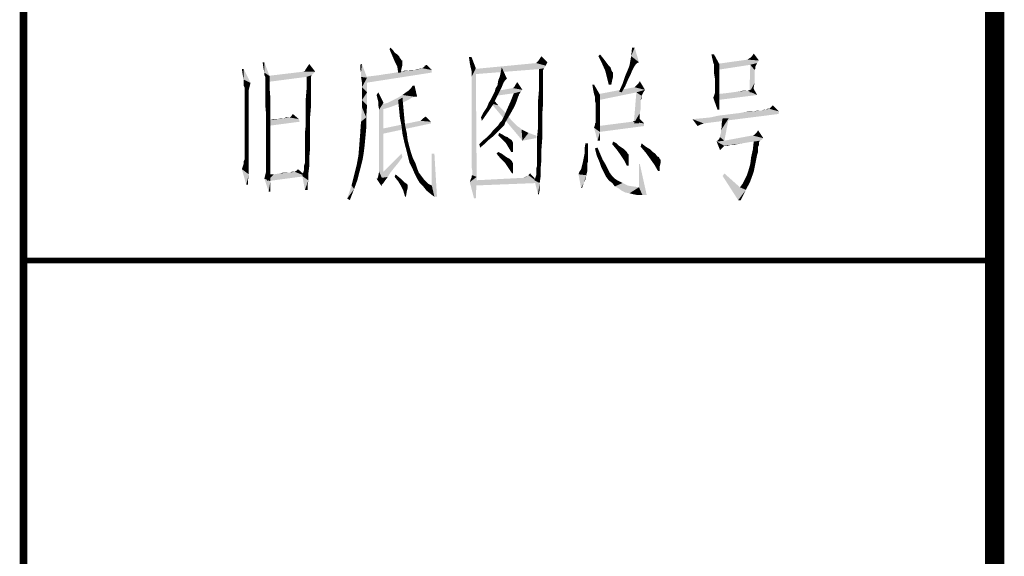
# Model space of a CAD drawing. Header units: millimetres. Extents: x 0 to 840, y 0 to 594.
# Tile 3 of 25: x 0 to 50, y 83 to 110. Entities that reach past the tile are written whole.
import ezdxf

# ---------------------------------------------------------------- set-up
doc = ezdxf.new("R2010")
doc.units = ezdxf.units.MM
doc.header["$LTSCALE"] = 46.2
doc.layers.get('0').update_dxf_attribs({"linetype": 'CONTINUOUS'})
doc.layers.add('C172主面板_DXF_FORMAT', color=7, linetype='CONTINUOUS')

# ---------------------------------------------------------------- blocks, each defined once
blk = doc.blocks.new('*T25')
at = {"color": 1, "linetype": 'Continuous'}
for p, q in [((0, 0), (50, 0)), ((0, 0), (0, -34)), ((50, 0), (50, -34)), ((0, -14), (50, -14)), ((0, -34), (50, -34))]:
    blk.add_line(p, q, dxfattribs=at)

msp = doc.modelspace()

# ---------------------------------------------------------------- linework, layer by layer
at = {"color": 1, "linetype": 'Continuous'}
for points in [[(18.843, 108.889), (18.887, 108.978), (19.021, 108.844)], [(19.021, 108.844), (18.976, 108.578), (18.843, 108.889)], [(19.021, 108.844), (19.109, 108.711), (18.976, 108.578)], [(19.109, 108.711), (19.243, 108.622), (18.976, 108.578)], [(18.976, 108.578), (19.243, 108.622), (19.332, 108.533)], [(19.332, 108.533), (19.109, 108.267), (18.976, 108.578)], [(19.332, 108.533), (19.376, 108.444), (19.109, 108.267)], [(26.576, 108.4), (26.665, 108.533), (26.976, 108.222)], [(29.598, 108.533), (29.687, 108.622), (29.865, 108.4)], [(29.865, 108.4), (29.776, 108.178), (29.598, 108.533)], [(31.687, 108.222), (31.198, 108.044), (31.287, 108.533)], [(31.465, 108.978), (31.287, 108.533), (31.332, 108.978)], [(31.287, 108.533), (31.465, 108.978), (31.687, 108.222)], [(35.554, 108.622), (35.465, 108.4), (35.421, 108.622)], [(35.509, 108.222), (35.465, 108.4), (35.554, 108.622)], [(35.509, 108.222), (35.554, 108.622), (35.821, 108.133)], [(37.865, 108.311), (37.421, 108.444), (37.509, 108.533)], [(37.509, 108.533), (37.598, 108.667), (37.865, 108.311)], [(12.398, 108.222), (12.354, 107.911), (12.309, 108.222)], [(12.398, 107.689), (12.354, 107.911), (12.398, 108.222)], [(12.398, 107.689), (12.398, 108.222), (12.665, 107.511)], [(14.487, 107.778), (14.621, 108), (14.709, 108.133)], [(14.487, 107.778), (14.709, 108.133), (15.021, 107.733)], [(14.487, 107.778), (14.532, 107.867), (14.621, 108)], [(17.332, 107.911), (17.332, 108.089), (17.421, 108.133)], [(17.376, 107.689), (17.332, 107.911), (17.421, 108.133)], [(17.376, 107.467), (17.376, 107.689), (17.421, 108.133)], [(17.376, 107.467), (17.421, 108.133), (17.687, 107.422)], [(19.376, 108.444), (19.421, 108.4), (19.109, 108.267)], [(19.421, 108.4), (19.465, 108.311), (19.109, 108.267)], [(19.465, 108.311), (19.509, 108.311), (19.109, 108.267)], [(19.109, 108.267), (19.509, 108.311), (19.509, 108.222)], [(19.509, 108.222), (19.243, 108), (19.109, 108.267)], [(19.509, 108.222), (19.509, 108.089), (19.243, 108)], [(19.243, 108), (19.509, 108.089), (19.465, 107.911)], [(19.465, 107.911), (19.287, 107.689), (19.243, 108)], [(20.621, 107.956), (20.665, 108.044), (20.754, 108.089)], [(20.621, 107.956), (20.754, 108.089), (21.021, 107.822)], [(23.065, 108.489), (22.976, 108.178), (22.932, 108.489)], [(23.021, 107.956), (22.976, 108.178), (23.065, 108.489)], [(23.021, 107.956), (23.065, 108.489), (23.287, 107.911)], [(26.887, 108.044), (23.154, 107.867), (26.398, 108.178)], [(26.887, 108.044), (26.798, 107.911), (23.154, 107.867)], [(26.976, 108.222), (26.398, 108.178), (26.443, 108.222)], [(26.398, 108.178), (26.976, 108.222), (26.887, 108.044)], [(26.976, 108.222), (26.443, 108.222), (26.487, 108.267)], [(26.976, 108.222), (26.487, 108.267), (26.576, 108.4)], [(29.865, 108.4), (29.998, 108.222), (29.776, 108.178)], [(29.776, 108.178), (29.998, 108.222), (30.132, 108.044)], [(30.132, 108.044), (29.954, 107.778), (29.776, 108.178)], [(30.132, 108.044), (30.221, 107.956), (29.954, 107.778)], [(31.421, 107.956), (31.109, 107.822), (31.198, 108.044)], [(31.687, 108.222), (31.598, 108.178), (31.198, 108.044)], [(31.598, 108.178), (31.509, 108.089), (31.198, 108.044)], [(31.198, 108.044), (31.509, 108.089), (31.421, 107.956)], [(35.821, 108.133), (35.554, 108.089), (35.509, 108.222)], [(35.554, 108.044), (35.554, 108.089), (35.821, 108.133)], [(35.554, 108), (35.554, 108.044), (35.821, 108.133)], [(35.554, 107.867), (35.554, 108), (35.821, 108.133)], [(35.554, 107.867), (35.821, 108.133), (35.821, 107.733)], [(37.865, 108.311), (35.687, 108.133), (37.287, 108.356)], [(37.865, 108.311), (37.776, 108.178), (35.687, 108.133)], [(37.421, 108.089), (35.687, 108.133), (37.776, 108.178)], [(37.421, 108.089), (35.687, 107.822), (35.687, 108.133)], [(37.287, 108.356), (37.332, 108.4), (37.421, 108.444)], [(37.865, 108.311), (37.287, 108.356), (37.421, 108.444)], [(37.643, 107.822), (37.376, 106.667), (37.421, 108.089)], [(37.421, 108.089), (37.776, 108.178), (37.732, 108.089)], [(37.421, 108.089), (37.732, 108.089), (37.687, 108)], [(37.421, 108.089), (37.687, 108), (37.643, 107.822)], [(37.687, 108), (37.687, 107.956), (37.643, 107.822)], [(11.332, 107.867), (11.287, 107.556), (11.243, 107.867)], [(11.332, 107.333), (11.287, 107.556), (11.332, 107.867)], [(11.332, 107.333), (11.332, 107.867), (11.687, 107.156)], [(12.665, 107.511), (12.398, 107.556), (12.398, 107.689)], [(12.665, 107.511), (12.443, 107.467), (12.398, 107.556)], [(12.443, 107.378), (12.443, 107.467), (12.665, 107.511)], [(12.443, 107.244), (12.443, 107.378), (12.665, 107.511)], [(12.443, 107.022), (12.443, 107.244), (12.665, 107.511)], [(12.443, 107.022), (12.665, 107.511), (12.665, 106.933)], [(15.021, 107.733), (14.932, 107.644), (12.532, 107.511)], [(15.021, 107.733), (12.532, 107.511), (14.398, 107.733)], [(14.932, 107.644), (14.843, 107.556), (12.532, 107.511)], [(14.576, 107.467), (12.532, 107.511), (14.843, 107.556)], [(14.576, 107.467), (12.532, 107.2), (12.532, 107.511)], [(15.021, 107.733), (14.398, 107.733), (14.487, 107.778)], [(14.576, 107.467), (14.843, 107.556), (14.798, 107.467)], [(17.598, 107.467), (17.954, 107.511), (21.021, 107.689)], [(17.598, 107.467), (21.021, 107.689), (17.598, 107.156)], [(17.954, 107.511), (18.309, 107.556), (21.021, 107.689)], [(18.309, 107.556), (18.576, 107.6), (21.021, 107.689)], [(18.576, 107.6), (18.887, 107.644), (21.021, 107.689)], [(21.021, 107.689), (18.887, 107.644), (19.154, 107.689)], [(19.154, 107.689), (19.376, 107.733), (21.021, 107.822)], [(19.154, 107.689), (21.021, 107.822), (21.021, 107.689)], [(19.287, 107.689), (19.465, 107.911), (19.421, 107.689)], [(19.376, 107.733), (19.776, 107.778), (21.021, 107.822)], [(19.776, 107.778), (19.376, 107.733), (19.598, 107.778)], [(20.132, 107.822), (21.021, 107.822), (19.776, 107.778)], [(20.132, 107.822), (19.776, 107.778), (19.954, 107.822)], [(20.354, 107.867), (20.132, 107.822), (20.265, 107.867)], [(21.021, 107.822), (20.132, 107.822), (20.354, 107.867)], [(20.487, 107.911), (20.532, 107.911), (20.354, 107.867)], [(20.487, 107.911), (20.354, 107.867), (20.443, 107.911)], [(21.021, 107.822), (20.354, 107.867), (20.532, 107.911)], [(20.621, 107.956), (20.532, 107.911), (20.576, 107.956)], [(21.021, 107.822), (20.532, 107.911), (20.621, 107.956)], [(23.287, 107.911), (23.065, 107.778), (23.021, 107.956)], [(23.065, 107.689), (23.065, 107.778), (23.287, 107.911)], [(23.065, 107.6), (23.065, 107.689), (23.287, 107.911)], [(23.065, 107.467), (23.065, 107.6), (23.287, 107.911)], [(23.065, 107.244), (23.065, 107.467), (23.287, 107.911)], [(23.065, 106.933), (23.065, 107.244), (23.287, 107.911)], [(23.065, 106.578), (23.065, 106.933), (23.287, 107.911)], [(23.065, 106.133), (23.065, 106.578), (23.287, 107.911)], [(23.065, 105.6), (23.065, 106.133), (23.287, 107.911)], [(23.065, 105.022), (23.065, 105.6), (23.287, 107.911)], [(23.065, 104.444), (23.065, 105.022), (23.287, 107.911)], [(23.065, 103.911), (23.065, 104.444), (23.287, 107.911)], [(23.065, 103.467), (23.065, 103.911), (23.287, 107.911)], [(23.065, 103.111), (23.065, 103.467), (23.287, 107.911)], [(23.065, 102.844), (23.065, 103.111), (23.287, 107.911)], [(23.109, 102.622), (23.065, 102.844), (23.287, 107.911)], [(23.109, 102.489), (23.109, 102.622), (23.287, 107.911)], [(23.109, 102.4), (23.109, 102.489), (23.287, 107.911)], [(23.109, 102.4), (23.287, 107.911), (23.332, 102.311)], [(26.532, 107.867), (23.154, 107.867), (26.798, 107.911)], [(26.532, 107.867), (23.154, 107.6), (23.154, 107.867)], [(24.887, 107.378), (24.443, 107.289), (24.532, 107.511)], [(24.887, 107.378), (24.532, 107.511), (24.576, 107.733)], [(24.576, 107.733), (24.621, 107.956), (24.887, 107.378)], [(26.532, 107.867), (26.798, 107.911), (26.754, 107.822)], [(26.754, 107.822), (26.532, 107.289), (26.532, 107.867)], [(26.754, 107.822), (26.754, 107.733), (26.532, 107.289)], [(26.754, 107.733), (26.754, 107.644), (26.532, 107.289)], [(26.754, 107.644), (26.754, 107.511), (26.532, 107.289)], [(26.532, 107.289), (26.754, 107.511), (26.754, 107.289)], [(30.221, 107.956), (30.265, 107.822), (29.954, 107.778)], [(29.954, 107.778), (30.265, 107.822), (30.309, 107.733)], [(30.309, 107.733), (30.043, 107.422), (29.954, 107.778)], [(30.309, 107.733), (30.354, 107.689), (30.043, 107.422)], [(30.354, 107.689), (30.354, 107.644), (30.043, 107.422)], [(30.354, 107.644), (30.354, 107.556), (30.043, 107.422)], [(30.354, 107.556), (30.354, 107.467), (30.043, 107.422)], [(31.109, 107.289), (30.843, 107.111), (30.976, 107.511)], [(31.332, 107.778), (30.976, 107.511), (31.109, 107.822)], [(31.332, 107.778), (31.243, 107.556), (30.976, 107.511)], [(30.976, 107.511), (31.243, 107.556), (31.109, 107.289)], [(31.109, 107.822), (31.421, 107.956), (31.332, 107.778)], [(35.821, 107.733), (35.554, 107.644), (35.554, 107.867)], [(35.598, 107.378), (35.554, 107.644), (35.821, 107.733)], [(35.598, 107.378), (35.821, 107.733), (35.821, 107.378)], [(37.643, 107.822), (37.643, 107.689), (37.376, 106.667)], [(37.643, 107.689), (37.643, 107.556), (37.376, 106.667)], [(37.643, 107.556), (37.643, 107.378), (37.376, 106.667)], [(37.687, 107.956), (37.687, 107.911), (37.643, 107.822)], [(11.687, 107.156), (11.332, 107.156), (11.332, 107.333)], [(11.687, 107.156), (11.332, 107.022), (11.332, 107.156)], [(11.332, 107.022), (11.687, 107.156), (11.643, 106.978)], [(11.643, 106.978), (11.376, 106.933), (11.332, 107.022)], [(11.376, 106.8), (11.376, 106.933), (11.643, 106.978)], [(11.376, 106.8), (11.643, 106.978), (11.598, 106.8)], [(12.665, 106.933), (12.443, 106.756), (12.443, 107.022)], [(14.798, 107.467), (14.798, 107.378), (14.576, 106.889)], [(14.798, 107.467), (14.576, 106.889), (14.576, 107.467)], [(14.798, 107.378), (14.798, 107.289), (14.576, 106.889)], [(14.798, 107.289), (14.798, 107.156), (14.576, 106.889)], [(14.798, 107.156), (14.798, 106.978), (14.576, 106.889)], [(14.576, 106.889), (14.798, 106.978), (14.798, 106.667)], [(17.687, 107.422), (17.421, 107.2), (17.376, 107.467)], [(17.421, 106.933), (17.421, 107.2), (17.687, 107.422)], [(17.421, 106.933), (17.687, 107.422), (17.687, 106.667)], [(19.821, 106.756), (19.954, 106.889), (20.132, 107.022)], [(20.132, 106.444), (19.821, 106.756), (20.132, 107.022)], [(20.132, 107.022), (19.954, 106.889), (20.043, 107.022)], [(20.132, 106.444), (20.132, 107.022), (20.265, 106.444)], [(24.621, 106.933), (24.309, 106.889), (24.398, 107.022)], [(24.798, 107.289), (24.709, 107.156), (24.398, 107.022)], [(24.798, 107.289), (24.398, 107.022), (24.443, 107.289)], [(24.398, 107.022), (24.709, 107.156), (24.621, 106.933)], [(24.443, 107.289), (24.887, 107.378), (24.798, 107.289)], [(25.687, 106.8), (25.198, 106.889), (25.287, 106.978)], [(25.287, 106.978), (25.332, 107.067), (25.421, 107.2)], [(25.287, 106.978), (25.421, 107.2), (25.687, 106.8)], [(26.754, 107.289), (26.754, 106.978), (26.532, 106.711)], [(26.754, 107.289), (26.532, 106.711), (26.532, 107.289)], [(26.532, 106.711), (26.754, 106.978), (26.754, 106.578)], [(29.376, 107.067), (29.332, 106.8), (29.287, 107.067)], [(29.376, 106.578), (29.332, 106.8), (29.376, 107.067)], [(29.376, 106.578), (29.376, 107.067), (29.687, 106.533)], [(30.043, 107.422), (30.354, 107.467), (30.309, 107.289)], [(30.309, 107.289), (30.132, 107.067), (30.043, 107.422)], [(30.132, 107.067), (30.309, 107.289), (30.265, 107.067)], [(30.976, 106.978), (30.665, 106.711), (30.843, 107.111)], [(30.665, 106.711), (30.976, 106.978), (30.798, 106.667)], [(30.843, 107.111), (31.109, 107.289), (30.976, 106.978)], [(31.465, 106.933), (31.509, 106.978), (31.554, 107.022)], [(31.998, 106.8), (31.465, 106.933), (31.554, 107.022)], [(31.998, 106.8), (31.554, 107.022), (31.643, 107.111)], [(31.643, 107.111), (31.732, 107.244), (31.998, 106.8)], [(35.821, 107.378), (35.598, 107.156), (35.598, 107.378)], [(35.598, 107.156), (35.821, 107.378), (35.821, 107.022)], [(35.821, 107.022), (35.598, 106.933), (35.598, 107.156)], [(35.598, 106.8), (35.598, 106.933), (35.821, 107.022)], [(35.598, 106.711), (35.598, 106.8), (35.821, 107.022)], [(35.598, 106.711), (35.821, 107.022), (35.821, 106.711)], [(37.643, 107.378), (37.643, 107.156), (37.376, 106.667)], [(37.643, 107.156), (37.598, 106.933), (37.376, 106.667)], [(11.598, 106.8), (11.598, 106.756), (11.376, 106.622)], [(11.598, 106.8), (11.376, 106.622), (11.376, 106.8)], [(11.376, 106.622), (11.598, 106.756), (11.598, 106.622)], [(11.598, 106.622), (11.598, 106.444), (11.376, 106.4)], [(11.598, 106.622), (11.376, 106.4), (11.376, 106.622)], [(12.443, 106.444), (12.443, 106.756), (12.665, 106.933)], [(12.443, 106.444), (12.665, 106.933), (12.709, 106.356)], [(14.798, 106.667), (14.532, 106.356), (14.576, 106.889)], [(14.532, 106.356), (14.798, 106.667), (14.798, 106.311)], [(17.687, 106.667), (17.421, 106.622), (17.421, 106.933)], [(17.421, 106.267), (17.421, 106.622), (17.687, 106.667)], [(17.421, 106.267), (17.687, 106.667), (17.687, 106)], [(18.221, 106.356), (18.176, 106.533), (18.265, 106.667)], [(18.265, 106.178), (18.221, 106.356), (18.265, 106.667)], [(18.265, 106.178), (18.265, 106.667), (18.532, 106.133)], [(20.132, 106.444), (19.287, 106.4), (19.509, 106.533)], [(19.509, 106.533), (19.687, 106.667), (19.821, 106.756)], [(20.132, 106.444), (19.509, 106.533), (19.821, 106.756)], [(24.354, 106.4), (24.087, 106.356), (24.176, 106.533)], [(24.487, 106.667), (24.176, 106.533), (24.265, 106.711)], [(24.176, 106.533), (24.487, 106.667), (24.354, 106.4)], [(24.265, 106.711), (24.309, 106.889), (24.621, 106.933)], [(24.265, 106.711), (24.621, 106.933), (24.487, 106.667)], [(25.598, 106.711), (24.309, 106.489), (24.443, 106.756)], [(25.598, 106.711), (25.243, 106.622), (24.309, 106.489)], [(25.687, 106.8), (24.443, 106.756), (25.198, 106.889)], [(24.443, 106.756), (25.687, 106.8), (25.598, 106.711)], [(25.554, 106.622), (25.509, 106.578), (25.065, 106.178)], [(25.554, 106.622), (25.065, 106.178), (25.243, 106.622)], [(25.509, 106.578), (25.509, 106.533), (25.065, 106.178)], [(25.509, 106.533), (25.465, 106.444), (25.065, 106.178)], [(25.243, 106.622), (25.598, 106.711), (25.554, 106.622)], [(26.754, 106.578), (26.487, 106.178), (26.532, 106.711)], [(26.487, 106.178), (26.754, 106.578), (26.754, 106.133)], [(29.687, 106.533), (29.421, 106.444), (29.376, 106.578)], [(29.421, 106.311), (29.421, 106.444), (29.687, 106.533)], [(29.421, 106.222), (29.421, 106.311), (29.687, 106.533)], [(29.421, 106.222), (29.687, 106.533), (29.687, 106.178)], [(31.998, 106.8), (29.598, 106.578), (31.465, 106.933)], [(31.998, 106.8), (31.554, 106.667), (29.598, 106.578)], [(29.598, 106.578), (31.554, 106.667), (29.598, 106.267)], [(31.821, 106.489), (31.421, 105.067), (31.554, 106.667)], [(31.821, 106.489), (31.776, 106.267), (31.421, 105.067)], [(31.554, 106.667), (31.998, 106.8), (31.909, 106.667)], [(31.554, 106.667), (31.909, 106.667), (31.821, 106.489)], [(31.821, 106.489), (31.821, 106.4), (31.776, 106.267)], [(31.909, 106.667), (31.865, 106.578), (31.821, 106.489)], [(35.821, 106.444), (35.509, 106.4), (35.554, 106.489)], [(35.554, 106.489), (35.598, 106.622), (35.821, 106.711)], [(35.554, 106.489), (35.821, 106.711), (35.821, 106.444)], [(35.821, 106.711), (35.598, 106.667), (35.598, 106.711)], [(35.598, 106.622), (35.598, 106.667), (35.821, 106.711)], [(37.776, 106.533), (35.687, 106.267), (35.732, 106.578)], [(37.776, 106.533), (35.732, 106.578), (36.132, 106.622)], [(36.132, 106.622), (36.487, 106.667), (37.287, 106.756)], [(37.776, 106.533), (36.132, 106.622), (37.287, 106.756)], [(36.487, 106.667), (36.798, 106.711), (37.287, 106.756)], [(37.287, 106.756), (36.798, 106.711), (37.065, 106.756)], [(37.287, 106.756), (37.421, 106.8), (37.598, 106.844)], [(37.287, 106.756), (37.598, 106.844), (37.776, 106.533)], [(37.376, 106.667), (37.598, 106.933), (37.598, 106.667)], [(37.598, 106.844), (37.421, 106.8), (37.554, 106.844)], [(11.376, 106.4), (11.598, 106.444), (11.598, 106.222)], [(11.598, 106.222), (11.376, 106.133), (11.376, 106.4)], [(11.376, 106.133), (11.598, 106.222), (11.598, 105.956)], [(11.598, 105.956), (11.376, 105.822), (11.376, 106.133)], [(12.709, 106.356), (12.443, 106.044), (12.443, 106.444)], [(12.443, 106.044), (12.709, 106.356), (12.709, 105.822)], [(12.709, 105.822), (12.487, 105.556), (12.443, 106.044)], [(14.798, 106.311), (14.532, 105.867), (14.532, 106.356)], [(14.798, 106.311), (14.798, 105.911), (14.532, 105.867)], [(17.687, 106), (17.421, 105.911), (17.421, 106.267)], [(17.421, 105.911), (17.687, 106), (17.643, 105.378)], [(18.532, 106.133), (18.265, 106), (18.265, 106.178)], [(18.309, 105.778), (18.265, 106), (18.532, 106.133)], [(18.309, 102.578), (18.309, 105.778), (18.532, 106.133)], [(18.309, 102.578), (18.532, 106.133), (18.532, 102.089)], [(19.509, 106.133), (18.443, 106.044), (18.754, 106.133)], [(18.443, 106.044), (19.509, 106.133), (19.243, 106.044)], [(19.243, 106.044), (18.887, 105.911), (18.443, 105.778)], [(19.243, 106.044), (18.443, 105.778), (18.443, 106.044)], [(19.687, 106.222), (18.754, 106.133), (19.021, 106.267)], [(18.754, 106.133), (19.687, 106.222), (19.509, 106.133)], [(19.998, 106.4), (19.865, 106.311), (19.021, 106.267)], [(19.998, 106.4), (19.021, 106.267), (19.287, 106.4)], [(19.021, 106.267), (19.865, 106.311), (19.687, 106.222)], [(19.287, 106.4), (20.132, 106.444), (19.998, 106.4)], [(19.287, 106.267), (19.509, 106.4), (19.554, 105.911)], [(19.554, 105.911), (19.332, 105.822), (19.287, 106.267)], [(23.687, 105.644), (23.865, 105.911), (24.176, 106.044)], [(23.687, 105.644), (24.176, 106.044), (23.909, 105.644)], [(24.176, 106.044), (23.865, 105.911), (23.954, 106.133)], [(23.954, 106.133), (24.087, 106.356), (24.354, 106.4)], [(23.954, 106.133), (24.354, 106.4), (24.176, 106.044)], [(24.087, 106.089), (24.176, 106.311), (24.443, 106)], [(24.443, 106), (25.687, 104.178), (24.087, 106.089)], [(24.443, 106), (24.709, 105.733), (25.687, 104.178)], [(25.376, 106.178), (25.287, 105.956), (24.887, 105.778)], [(25.376, 106.178), (24.887, 105.778), (25.065, 106.178)], [(25.465, 106.444), (25.421, 106.311), (25.065, 106.178)], [(25.065, 106.178), (25.421, 106.311), (25.376, 106.178)], [(26.754, 106.133), (26.487, 105.689), (26.487, 106.178)], [(26.487, 105.689), (26.754, 106.133), (26.709, 105.556)], [(29.687, 106.178), (29.465, 106.089), (29.421, 106.222)], [(29.465, 105.911), (29.465, 106.089), (29.687, 106.178)], [(29.465, 105.911), (29.687, 106.178), (29.687, 105.822)], [(31.776, 106.267), (31.776, 106.178), (31.421, 105.067)], [(31.776, 106.178), (31.776, 106), (31.421, 105.067)], [(31.776, 106), (31.776, 105.822), (31.421, 105.067)], [(31.821, 106.4), (31.821, 106.356), (31.776, 106.267)], [(35.509, 106.4), (35.821, 106.444), (35.821, 106.178)], [(35.821, 106.178), (35.732, 105.778), (35.509, 106.4)], [(35.821, 106.178), (35.821, 105.956), (35.732, 105.778)], [(38.398, 105.822), (38.487, 105.911), (38.576, 106)], [(38.398, 105.822), (38.576, 106), (38.887, 105.689)], [(11.376, 105.822), (11.598, 105.956), (11.598, 105.644)], [(11.598, 105.644), (11.376, 105.467), (11.376, 105.822)], [(11.376, 105.467), (11.598, 105.644), (11.598, 105.244)], [(11.598, 105.244), (11.376, 105.022), (11.376, 105.467)], [(12.487, 105.556), (12.709, 105.822), (12.709, 105.333)], [(12.709, 105.333), (12.487, 105.022), (12.487, 105.556)], [(13.776, 105.422), (13.865, 105.556), (14.176, 105.289)], [(14.532, 105.422), (14.532, 105.867), (14.798, 105.911)], [(14.532, 105.422), (14.798, 105.911), (14.754, 105.422)], [(17.643, 105.378), (17.376, 105.156), (17.421, 105.911)], [(19.332, 105.822), (19.554, 105.911), (19.598, 105.422)], [(19.598, 105.422), (19.376, 105.378), (19.332, 105.822)], [(23.909, 105.644), (23.554, 105.378), (23.687, 105.644)], [(23.554, 105.378), (23.909, 105.644), (23.598, 105.2)], [(24.532, 105.111), (24.621, 105.2), (25.065, 105.556)], [(24.532, 105.111), (25.065, 105.556), (24.798, 105.111)], [(24.621, 105.2), (24.754, 105.467), (25.065, 105.556)], [(24.709, 105.733), (24.932, 105.467), (25.687, 104.178)], [(25.065, 105.556), (24.754, 105.467), (24.887, 105.778)], [(24.887, 105.778), (25.287, 105.956), (25.065, 105.556)], [(24.932, 105.467), (25.109, 105.244), (25.687, 104.178)], [(26.709, 105.556), (26.487, 105.2), (26.487, 105.689)], [(26.487, 105.2), (26.709, 105.556), (26.709, 104.933)], [(29.687, 105.822), (29.465, 105.689), (29.465, 105.911)], [(29.465, 105.511), (29.465, 105.689), (29.687, 105.822)], [(29.465, 105.511), (29.687, 105.822), (29.687, 105.467)], [(29.687, 105.467), (29.465, 105.333), (29.465, 105.511)], [(29.465, 105.244), (29.465, 105.333), (29.687, 105.467)], [(29.465, 105.156), (29.465, 105.244), (29.687, 105.467)], [(29.465, 105.156), (29.687, 105.467), (29.687, 105.156)], [(31.776, 105.822), (31.732, 105.6), (31.421, 105.067)], [(31.732, 105.6), (31.732, 105.378), (31.421, 105.067)], [(34.443, 105.289), (34.932, 105.333), (38.887, 105.556)], [(34.443, 105.289), (38.887, 105.556), (35.021, 105.067)], [(34.932, 105.333), (35.376, 105.378), (38.887, 105.556)], [(35.376, 105.378), (35.776, 105.467), (38.887, 105.556)], [(35.732, 105.778), (35.821, 105.956), (35.821, 105.778)], [(35.776, 105.467), (36.132, 105.511), (38.887, 105.556)], [(38.887, 105.556), (36.132, 105.511), (36.487, 105.556)], [(36.487, 105.556), (36.843, 105.6), (38.887, 105.689)], [(36.487, 105.556), (38.887, 105.689), (38.887, 105.556)], [(36.843, 105.6), (37.109, 105.644), (38.887, 105.689)], [(37.598, 105.689), (38.887, 105.689), (37.109, 105.644)], [(37.598, 105.689), (37.109, 105.644), (37.376, 105.689)], [(37.998, 105.733), (37.598, 105.689), (37.821, 105.733)], [(38.887, 105.689), (37.598, 105.689), (37.998, 105.733)], [(38.221, 105.778), (37.998, 105.733), (38.132, 105.778)], [(38.887, 105.689), (37.998, 105.733), (38.221, 105.778)], [(38.354, 105.822), (38.398, 105.822), (38.221, 105.778)], [(38.354, 105.822), (38.221, 105.778), (38.309, 105.822)], [(38.887, 105.689), (38.221, 105.778), (38.398, 105.822)], [(38.398, 105.822), (38.443, 105.867), (38.487, 105.911)], [(11.376, 105.022), (11.598, 105.244), (11.598, 104.8)], [(11.598, 104.8), (11.376, 104.622), (11.376, 105.022)], [(12.487, 105.022), (12.709, 105.333), (12.709, 104.844)], [(12.709, 104.844), (12.487, 104.489), (12.487, 105.022)], [(14.221, 105.156), (12.532, 104.933), (12.621, 105.244)], [(13.065, 105.289), (14.176, 105.289), (12.621, 105.244)], [(13.065, 105.289), (12.621, 105.244), (12.843, 105.289)], [(12.621, 105.244), (14.176, 105.289), (14.221, 105.156)], [(13.421, 105.333), (13.065, 105.289), (13.243, 105.333)], [(14.176, 105.289), (13.065, 105.289), (13.421, 105.333)], [(13.598, 105.378), (13.687, 105.378), (13.421, 105.333)], [(13.598, 105.378), (13.421, 105.333), (13.509, 105.378)], [(14.176, 105.289), (13.421, 105.333), (13.687, 105.378)], [(14.176, 105.289), (13.687, 105.378), (13.776, 105.422)], [(14.754, 104.844), (14.487, 104.578), (14.532, 104.978)], [(14.754, 105.422), (14.532, 104.978), (14.532, 105.422)], [(14.532, 104.978), (14.754, 105.422), (14.754, 104.844)], [(17.643, 104.8), (17.332, 104.533), (17.376, 105.156)], [(17.376, 105.156), (17.643, 105.378), (17.643, 104.8)], [(20.443, 105.2), (20.976, 105.156), (18.487, 104.8)], [(20.443, 105.2), (18.487, 104.8), (20.398, 105.2)], [(20.976, 105.156), (20.976, 105.067), (18.487, 104.8)], [(18.487, 104.8), (20.976, 105.067), (18.487, 104.533)], [(19.376, 105.378), (19.598, 105.422), (19.643, 104.978)], [(19.643, 104.978), (19.465, 104.933), (19.376, 105.378)], [(19.465, 104.933), (19.643, 104.978), (19.732, 104.578)], [(20.443, 105.2), (20.487, 105.244), (20.709, 105.422)], [(20.443, 105.2), (20.709, 105.422), (20.976, 105.156)], [(20.487, 105.244), (20.576, 105.333), (20.709, 105.422)], [(24.754, 104.978), (24.309, 104.844), (24.443, 104.978)], [(24.309, 104.844), (24.754, 104.978), (24.621, 104.844)], [(24.798, 105.111), (24.443, 104.978), (24.532, 105.111)], [(24.443, 104.978), (24.798, 105.111), (24.754, 104.978)], [(25.109, 105.244), (25.287, 105.067), (25.687, 104.178)], [(25.287, 105.067), (25.421, 104.933), (25.687, 104.178)], [(26.709, 104.933), (26.487, 104.8), (26.487, 105.2)], [(29.687, 104.889), (29.376, 104.844), (29.421, 104.978)], [(29.421, 105.067), (29.465, 105.111), (29.687, 105.156)], [(29.421, 104.978), (29.421, 105.067), (29.687, 105.156)], [(29.421, 104.978), (29.687, 105.156), (29.687, 104.889)], [(29.687, 105.156), (29.465, 105.111), (29.465, 105.156)], [(31.954, 105.067), (29.598, 104.933), (31.332, 105.156)], [(29.598, 104.933), (31.954, 105.067), (31.954, 104.933)], [(31.954, 105.067), (31.332, 105.156), (31.509, 105.2)], [(31.421, 105.067), (31.732, 105.378), (31.687, 105.067)], [(31.509, 105.2), (31.687, 105.333), (31.954, 105.067)], [(34.443, 105.289), (35.021, 105.067), (34.887, 105.022)], [(34.887, 105.022), (34.709, 104.933), (34.443, 105.289)], [(35.865, 104.444), (35.909, 104.578), (36.309, 105.333)], [(35.865, 104.356), (35.865, 104.444), (36.309, 105.333)], [(35.865, 104.356), (36.309, 105.333), (36.087, 104.178)], [(35.909, 104.711), (35.954, 104.889), (36.309, 105.333)], [(35.909, 104.578), (35.909, 104.711), (36.309, 105.333)], [(36.309, 105.333), (35.954, 105.111), (35.998, 105.333)], [(35.954, 104.889), (35.954, 105.111), (36.309, 105.333)], [(11.376, 104.622), (11.598, 104.8), (11.598, 104.356)], [(11.598, 104.356), (11.376, 104.222), (11.376, 104.622)], [(12.487, 104.489), (12.709, 104.844), (12.709, 104.4)], [(12.709, 104.4), (12.487, 104.044), (12.487, 104.489)], [(14.487, 104.578), (14.754, 104.844), (14.754, 104.311)], [(14.754, 104.311), (14.487, 104.267), (14.487, 104.578)], [(17.598, 104.311), (17.287, 103.956), (17.332, 104.533)], [(17.332, 104.533), (17.643, 104.8), (17.598, 104.311)], [(19.732, 104.578), (19.509, 104.533), (19.465, 104.933)], [(19.509, 104.533), (19.732, 104.578), (19.776, 104.222)], [(19.776, 104.222), (19.598, 104.133), (19.509, 104.533)], [(24.176, 104.4), (23.865, 104.356), (24.043, 104.533)], [(24.487, 104.711), (24.354, 104.578), (24.043, 104.533)], [(24.487, 104.711), (24.043, 104.533), (24.176, 104.711)], [(24.043, 104.533), (24.354, 104.578), (24.176, 104.4)], [(24.621, 104.844), (24.176, 104.711), (24.309, 104.844)], [(24.176, 104.711), (24.621, 104.844), (24.487, 104.711)], [(24.665, 104.489), (24.443, 104.444), (24.487, 104.578)], [(24.443, 104.444), (24.665, 104.489), (24.798, 104.4)], [(24.798, 104.4), (24.621, 104.267), (24.443, 104.444)], [(25.421, 104.933), (25.554, 104.844), (25.687, 104.178)], [(25.554, 104.844), (25.643, 104.756), (25.687, 104.178)], [(25.643, 104.756), (25.998, 104.578), (25.687, 104.178)], [(25.998, 104.578), (26.398, 104.444), (25.687, 104.178)], [(26.398, 104.444), (26.398, 104.311), (25.687, 104.178)], [(26.443, 104.4), (26.487, 104.8), (26.709, 104.933)], [(26.443, 104.4), (26.709, 104.933), (26.709, 104.311)], [(29.376, 104.844), (29.687, 104.889), (29.687, 104.622)], [(29.687, 104.622), (29.554, 104.178), (29.376, 104.844)], [(29.687, 104.622), (29.687, 104.4), (29.554, 104.178)], [(31.954, 104.933), (29.598, 104.622), (29.598, 104.933)], [(37.554, 104.444), (38.087, 104.311), (36.087, 104.178)], [(37.554, 104.444), (36.087, 104.178), (37.509, 104.444)], [(38.087, 104.311), (37.554, 104.444), (37.643, 104.489)], [(38.087, 104.311), (37.643, 104.489), (37.732, 104.578)], [(37.732, 104.578), (37.821, 104.711), (38.087, 104.311)], [(11.376, 103.911), (11.376, 104.222), (11.598, 104.356)], [(11.376, 103.911), (11.598, 104.356), (11.598, 103.911)], [(12.487, 104.044), (12.709, 104.4), (12.709, 103.956)], [(12.709, 103.956), (12.487, 103.644), (12.487, 104.044)], [(12.487, 103.644), (12.709, 103.956), (12.709, 103.556)], [(14.487, 103.911), (14.487, 104.267), (14.754, 104.311)], [(14.487, 103.911), (14.754, 104.311), (14.754, 103.778)], [(17.554, 103.867), (17.243, 103.422), (17.287, 103.956)], [(17.287, 103.956), (17.598, 104.311), (17.554, 103.867)], [(19.598, 104.133), (19.776, 104.222), (19.865, 103.867)], [(19.865, 103.867), (19.687, 103.778), (19.598, 104.133)], [(23.776, 104.044), (23.465, 104), (23.643, 104.178)], [(23.465, 104), (23.776, 104.044), (23.509, 103.822)], [(23.954, 104.222), (23.643, 104.178), (23.865, 104.356)], [(23.643, 104.178), (23.954, 104.222), (23.776, 104.044)], [(23.865, 104.356), (24.176, 104.4), (23.954, 104.222)], [(24.798, 104.4), (24.932, 104.356), (24.621, 104.267)], [(24.932, 104.356), (24.976, 104.311), (24.621, 104.267)], [(24.621, 104.267), (24.976, 104.311), (25.109, 104.222)], [(25.109, 104.222), (24.843, 104.044), (24.621, 104.267)], [(25.109, 104.222), (25.154, 104.178), (24.843, 104.044)], [(25.154, 104.178), (25.198, 104.089), (24.843, 104.044)], [(24.843, 104.044), (25.198, 104.089), (25.198, 104)], [(25.198, 104), (24.976, 103.822), (24.843, 104.044)], [(24.976, 103.822), (25.198, 104), (25.198, 103.822)], [(26.709, 104.311), (26.443, 104.044), (26.443, 104.4)], [(26.443, 103.733), (26.443, 104.044), (26.709, 104.311)], [(26.443, 103.733), (26.709, 104.311), (26.665, 103.733)], [(29.065, 104.044), (28.887, 103.778), (28.932, 104.044)], [(28.887, 103.778), (29.065, 104.044), (29.065, 103.778)], [(29.554, 104.178), (29.687, 104.4), (29.687, 104.178)], [(30.532, 104.044), (30.309, 104), (30.354, 104.133)], [(30.309, 104), (30.532, 104.044), (30.665, 103.911)], [(30.665, 103.911), (30.532, 103.733), (30.309, 104)], [(31.776, 103.867), (31.821, 104.044), (32.043, 103.867)], [(36.087, 104.178), (35.687, 104.133), (35.776, 104.222)], [(36.087, 104.178), (37.909, 104.178), (35.687, 104.133)], [(37.598, 104.133), (35.687, 104.133), (37.909, 104.178)], [(35.687, 104.133), (37.598, 104.133), (37.287, 104.089)], [(35.687, 104.133), (37.287, 104.089), (36.087, 103.911)], [(35.687, 104.133), (36.087, 103.911), (36.043, 103.867)], [(36.043, 103.867), (35.865, 103.689), (35.687, 104.133)], [(36.087, 104.178), (35.776, 104.222), (35.821, 104.267)], [(35.821, 104.267), (35.821, 104.311), (35.865, 104.356)], [(36.087, 104.178), (35.821, 104.267), (35.865, 104.356)], [(38.087, 104.311), (37.998, 104.222), (36.087, 104.178)], [(36.087, 104.178), (37.998, 104.222), (37.909, 104.178)], [(37.287, 104.089), (36.398, 103.956), (36.087, 103.911)], [(36.132, 103.911), (36.087, 103.911), (36.398, 103.956)], [(36.176, 103.911), (36.132, 103.911), (36.398, 103.956)], [(36.176, 103.911), (36.398, 103.956), (36.265, 103.911)], [(37.287, 104.089), (37.021, 104.044), (36.398, 103.956)], [(37.021, 104.044), (36.754, 104), (36.398, 103.956)], [(36.398, 103.956), (36.754, 104), (36.576, 103.956)], [(37.865, 104.089), (37.554, 103.733), (37.598, 104.133)], [(37.865, 104.089), (37.865, 104.044), (37.554, 103.733)], [(37.865, 104.044), (37.865, 104), (37.554, 103.733)], [(37.865, 104), (37.865, 103.956), (37.554, 103.733)], [(37.865, 103.956), (37.821, 103.867), (37.554, 103.733)], [(37.598, 104.133), (37.909, 104.178), (37.865, 104.089)], [(11.332, 103.111), (11.376, 103.2), (11.598, 103.511)], [(11.332, 103.111), (11.598, 103.511), (11.598, 103.111)], [(11.598, 103.911), (11.376, 103.644), (11.376, 103.911)], [(11.376, 103.644), (11.598, 103.911), (11.598, 103.511)], [(11.598, 103.511), (11.376, 103.467), (11.376, 103.644)], [(11.376, 103.289), (11.376, 103.467), (11.598, 103.511)], [(11.376, 103.2), (11.376, 103.289), (11.598, 103.511)], [(12.709, 103.556), (12.487, 103.289), (12.487, 103.644)], [(12.487, 103.289), (12.709, 103.556), (12.709, 103.2)], [(14.754, 103.778), (14.487, 103.644), (14.487, 103.911)], [(14.487, 103.422), (14.487, 103.644), (14.754, 103.778)], [(14.487, 103.422), (14.754, 103.778), (14.709, 103.289)], [(17.554, 103.867), (17.509, 103.511), (17.243, 103.422)], [(17.243, 103.422), (17.509, 103.511), (17.465, 103.244)], [(19.509, 103.333), (18.176, 102.222), (19.465, 103.511)], [(19.687, 103.778), (19.865, 103.867), (19.954, 103.556)], [(19.954, 103.556), (19.776, 103.422), (19.687, 103.778)], [(19.776, 103.422), (19.954, 103.556), (20.043, 103.289)], [(21.154, 103.511), (21.021, 101.867), (21.021, 103.511)], [(21.154, 101.289), (21.021, 101.867), (21.154, 103.511)], [(21.154, 101.289), (21.154, 103.511), (21.287, 101.289)], [(24.354, 103.511), (24.443, 103.6), (24.621, 103.511)], [(24.621, 103.511), (24.576, 103.244), (24.354, 103.511)], [(24.621, 103.511), (24.798, 103.378), (24.576, 103.244)], [(25.198, 103.822), (25.109, 103.6), (24.976, 103.822)], [(25.109, 103.6), (25.198, 103.822), (25.198, 103.6)], [(26.665, 103.733), (26.443, 103.467), (26.443, 103.733)], [(26.443, 103.244), (26.443, 103.467), (26.665, 103.733)], [(26.443, 103.244), (26.665, 103.733), (26.665, 103.2)], [(29.065, 103.333), (28.843, 103.289), (28.887, 103.511)], [(29.065, 103.778), (29.065, 103.556), (28.887, 103.511)], [(29.065, 103.778), (28.887, 103.511), (28.887, 103.778)], [(28.887, 103.511), (29.065, 103.556), (29.065, 103.333)], [(29.421, 103.778), (29.554, 103.822), (29.687, 103.511)], [(29.687, 103.511), (29.509, 103.422), (29.421, 103.778)], [(29.509, 103.422), (29.687, 103.511), (29.821, 103.2)], [(30.665, 103.911), (30.798, 103.822), (30.532, 103.733)], [(30.532, 103.733), (30.798, 103.822), (30.932, 103.733)], [(30.932, 103.733), (30.754, 103.422), (30.532, 103.733)], [(30.932, 103.733), (31.021, 103.644), (30.754, 103.422)], [(31.021, 103.644), (31.065, 103.6), (30.754, 103.422)], [(31.065, 103.6), (31.109, 103.511), (30.754, 103.422)], [(31.109, 103.511), (31.154, 103.467), (30.754, 103.422)], [(30.754, 103.422), (31.154, 103.467), (31.154, 103.422)], [(32.043, 103.867), (32.043, 103.556), (31.776, 103.867)], [(32.043, 103.867), (32.265, 103.733), (32.043, 103.556)], [(32.265, 103.733), (32.398, 103.6), (32.043, 103.556)], [(32.043, 103.556), (32.398, 103.6), (32.532, 103.511)], [(32.532, 103.511), (32.265, 103.244), (32.043, 103.556)], [(32.532, 103.511), (32.621, 103.378), (32.265, 103.244)], [(36.043, 103.867), (35.954, 103.778), (35.865, 103.689)], [(37.821, 103.6), (37.465, 103.333), (37.554, 103.733)], [(37.821, 103.6), (37.776, 103.467), (37.465, 103.333)], [(37.465, 103.333), (37.776, 103.467), (37.732, 103.244)], [(37.821, 103.867), (37.821, 103.778), (37.554, 103.733)], [(37.554, 103.733), (37.821, 103.778), (37.821, 103.6)], [(11.598, 102.756), (11.243, 102.711), (11.332, 102.978)], [(11.598, 103.111), (11.332, 102.978), (11.332, 103.111)], [(11.332, 102.978), (11.598, 103.111), (11.598, 102.756)], [(12.709, 103.2), (12.487, 103.022), (12.487, 103.289)], [(12.487, 103.022), (12.709, 103.2), (12.709, 102.889)], [(12.709, 102.889), (12.487, 102.8), (12.487, 103.022)], [(14.443, 102.889), (14.487, 103.022), (14.709, 103.289)], [(14.443, 102.889), (14.709, 103.289), (14.709, 102.844)], [(14.709, 103.289), (14.487, 103.2), (14.487, 103.422)], [(14.487, 103.022), (14.487, 103.2), (14.709, 103.289)], [(17.332, 102.711), (17.021, 102.4), (17.154, 102.933)], [(17.465, 103.244), (17.154, 102.933), (17.243, 103.422)], [(17.154, 102.933), (17.465, 103.244), (17.332, 102.711)], [(19.509, 103.333), (19.287, 103.022), (18.176, 102.222)], [(19.287, 103.022), (19.065, 102.756), (18.176, 102.222)], [(20.043, 103.289), (19.865, 103.067), (19.776, 103.422)], [(19.865, 103.067), (20.043, 103.289), (20.176, 103.022)], [(20.176, 103.022), (19.998, 102.8), (19.865, 103.067)], [(19.998, 102.8), (20.176, 103.022), (20.265, 102.756)], [(24.798, 103.378), (24.932, 103.289), (24.576, 103.244)], [(24.576, 103.244), (24.932, 103.289), (25.021, 103.244)], [(25.021, 103.244), (24.798, 103.022), (24.576, 103.244)], [(25.021, 103.244), (25.154, 103.111), (24.798, 103.022)], [(24.798, 103.022), (25.154, 103.111), (25.198, 103.022)], [(25.198, 103.022), (24.976, 102.756), (24.798, 103.022)], [(25.198, 103.022), (25.198, 102.978), (24.976, 102.756)], [(25.198, 102.978), (25.198, 102.844), (24.976, 102.756)], [(26.398, 102.756), (26.443, 102.889), (26.665, 103.2)], [(26.398, 102.756), (26.665, 103.2), (26.621, 102.711)], [(26.665, 103.2), (26.443, 103.067), (26.443, 103.244)], [(26.443, 102.889), (26.443, 103.067), (26.665, 103.2)], [(29.021, 102.978), (28.754, 102.889), (28.798, 103.067)], [(28.754, 102.889), (29.021, 102.978), (29.021, 102.8)], [(29.065, 103.111), (28.798, 103.067), (28.843, 103.289)], [(28.798, 103.067), (29.065, 103.111), (29.021, 102.978)], [(28.843, 103.289), (29.065, 103.333), (29.065, 103.111)], [(29.821, 103.2), (29.643, 103.111), (29.509, 103.422)], [(29.643, 103.111), (29.821, 103.2), (29.954, 102.978)], [(29.954, 102.978), (29.732, 102.844), (29.643, 103.111)], [(29.732, 102.844), (29.954, 102.978), (30.087, 102.711)], [(31.154, 103.422), (30.932, 103.156), (30.754, 103.422)], [(31.154, 103.422), (31.154, 103.289), (30.932, 103.156)], [(30.932, 103.156), (31.154, 103.289), (31.154, 103.111)], [(31.154, 103.111), (31.065, 102.889), (30.932, 103.156)], [(31.065, 102.889), (31.154, 103.111), (31.154, 102.889)], [(31.732, 102.978), (31.687, 101.778), (31.687, 102.978)], [(31.865, 101.378), (31.687, 101.778), (31.732, 102.978)], [(31.865, 101.378), (31.732, 102.978), (32.087, 101.378)], [(32.621, 103.378), (32.709, 103.333), (32.265, 103.244)], [(32.265, 103.244), (32.709, 103.333), (32.754, 103.244)], [(32.754, 103.244), (32.487, 102.933), (32.265, 103.244)], [(32.754, 103.244), (32.798, 103.2), (32.487, 102.933)], [(32.798, 103.2), (32.798, 103.156), (32.487, 102.933)], [(32.798, 103.156), (32.798, 103.022), (32.487, 102.933)], [(32.487, 102.933), (32.798, 103.022), (32.754, 102.844)], [(32.754, 102.844), (32.665, 102.622), (32.487, 102.933)], [(37.332, 102.667), (37.421, 102.978), (37.687, 103.022)], [(37.332, 102.667), (37.687, 103.022), (37.598, 102.578)], [(37.732, 103.244), (37.421, 102.978), (37.465, 103.333)], [(37.732, 103.244), (37.687, 103.022), (37.421, 102.978)], [(11.243, 102.711), (11.598, 102.756), (11.598, 102.444)], [(11.598, 102.444), (11.465, 101.911), (11.243, 102.711)], [(11.598, 102.444), (11.554, 102.133), (11.465, 101.911)], [(12.709, 102.578), (12.443, 102.4), (12.487, 102.578)], [(12.443, 102.4), (12.709, 102.578), (12.709, 102.311)], [(12.487, 102.667), (12.487, 102.8), (12.709, 102.889)], [(12.487, 102.578), (12.487, 102.667), (12.709, 102.889)], [(12.487, 102.578), (12.709, 102.889), (12.709, 102.578)], [(12.887, 102.444), (14.532, 102.356), (12.532, 102.089)], [(12.887, 102.444), (12.532, 102.089), (12.576, 102.444)], [(12.887, 102.444), (13.154, 102.489), (13.732, 102.533)], [(14.532, 102.356), (12.887, 102.444), (13.732, 102.533)], [(13.554, 102.533), (13.732, 102.533), (13.154, 102.489)], [(13.554, 102.533), (13.154, 102.489), (13.376, 102.533)], [(13.909, 102.578), (13.954, 102.578), (13.732, 102.533)], [(13.909, 102.578), (13.732, 102.533), (13.821, 102.578)], [(14.532, 102.356), (13.732, 102.533), (13.954, 102.578)], [(14.532, 102.356), (13.954, 102.578), (14.043, 102.622)], [(14.043, 102.622), (14.132, 102.711), (14.532, 102.356)], [(14.665, 102.489), (14.354, 102.356), (14.398, 102.533)], [(14.354, 102.356), (14.665, 102.489), (14.665, 102.133)], [(14.398, 102.533), (14.443, 102.667), (14.709, 102.844)], [(14.398, 102.533), (14.709, 102.844), (14.665, 102.489)], [(14.709, 102.844), (14.443, 102.756), (14.443, 102.889)], [(14.443, 102.711), (14.443, 102.756), (14.709, 102.844)], [(14.443, 102.667), (14.443, 102.711), (14.709, 102.844)], [(17.021, 102.4), (17.332, 102.711), (17.198, 102.178)], [(19.065, 102.756), (18.887, 102.533), (18.176, 102.222)], [(18.887, 102.533), (18.754, 102.311), (18.176, 102.222)], [(18.532, 102.089), (18.221, 102.178), (18.309, 102.578)], [(19.109, 102.311), (19.154, 102.444), (19.421, 102.222)], [(20.265, 102.756), (20.132, 102.489), (19.998, 102.8)], [(20.265, 102.756), (20.354, 102.533), (20.132, 102.489)], [(20.132, 102.489), (20.354, 102.533), (20.487, 102.356)], [(20.487, 102.356), (20.265, 102.222), (20.132, 102.489)], [(24.976, 102.756), (25.198, 102.844), (25.198, 102.667)], [(25.198, 102.667), (25.154, 102.489), (24.976, 102.756)], [(25.154, 102.489), (25.198, 102.667), (25.198, 102.489)], [(25.998, 102.4), (26.087, 102.489), (26.532, 102)], [(26.621, 102.711), (26.398, 102.667), (26.398, 102.756)], [(26.398, 102.622), (26.398, 102.667), (26.621, 102.711)], [(26.398, 102.4), (26.398, 102.622), (26.621, 102.711)], [(26.398, 102.4), (26.621, 102.711), (26.621, 102.311)], [(29.021, 102.578), (28.576, 102.444), (28.621, 102.578)], [(28.576, 102.444), (29.021, 102.578), (28.976, 102.4)], [(28.976, 102.4), (28.709, 101.733), (28.576, 102.444)], [(29.021, 102.667), (28.621, 102.578), (28.709, 102.711)], [(28.621, 102.578), (29.021, 102.667), (29.021, 102.578)], [(29.021, 102.8), (28.709, 102.711), (28.754, 102.889)], [(28.709, 102.711), (29.021, 102.8), (29.021, 102.667)], [(30.087, 102.711), (29.865, 102.578), (29.732, 102.844)], [(29.865, 102.578), (30.087, 102.711), (30.176, 102.533)], [(30.176, 102.533), (29.998, 102.311), (29.865, 102.578)], [(30.176, 102.533), (30.309, 102.356), (29.998, 102.311)], [(32.665, 102.622), (32.754, 102.844), (32.754, 102.622)], [(35.998, 102.356), (36.087, 102.489), (36.887, 101.778)], [(37.109, 102.133), (37.243, 102.4), (37.598, 102.578)], [(37.109, 102.133), (37.598, 102.578), (37.421, 102.089)], [(37.598, 102.578), (37.243, 102.4), (37.332, 102.667)], [(11.465, 101.911), (11.554, 102.133), (11.554, 101.911)], [(12.709, 102.311), (12.398, 102.222), (12.443, 102.4)], [(12.398, 102.222), (12.709, 102.311), (12.709, 102.089)], [(12.709, 102.089), (12.621, 101.556), (12.398, 102.222)], [(12.709, 102.089), (12.709, 101.911), (12.621, 101.556)], [(12.709, 101.911), (12.709, 101.733), (12.621, 101.556)], [(14.665, 102.133), (14.487, 101.644), (14.354, 102.356)], [(14.665, 102.133), (14.621, 101.867), (14.487, 101.644)], [(17.198, 102.178), (16.887, 101.867), (17.021, 102.4)], [(16.887, 101.867), (17.198, 102.178), (17.021, 101.689)], [(18.176, 102.222), (18.754, 102.311), (18.621, 102.133)], [(18.176, 102.222), (18.621, 102.133), (18.443, 101.911)], [(18.443, 101.911), (18.443, 101.822), (18.176, 102.222)], [(18.621, 102.133), (18.532, 102), (18.443, 101.911)], [(19.421, 102.222), (19.287, 102.089), (19.109, 102.311)], [(19.287, 102.089), (19.421, 102.222), (19.598, 102.044)], [(19.598, 102.044), (19.421, 101.867), (19.287, 102.089)], [(19.598, 102.044), (19.732, 101.956), (19.421, 101.867)], [(19.732, 101.956), (19.776, 101.911), (19.421, 101.867)], [(19.421, 101.867), (19.776, 101.911), (19.776, 101.822)], [(20.265, 102.222), (20.487, 102.356), (20.621, 102.178)], [(20.621, 102.178), (20.398, 102), (20.265, 102.222)], [(20.621, 102.178), (20.754, 102.044), (20.398, 102)], [(20.398, 102), (20.754, 102.044), (20.843, 101.956)], [(20.843, 101.956), (20.576, 101.822), (20.398, 102)], [(20.843, 101.956), (21.021, 101.867), (20.576, 101.822)], [(22.976, 102.044), (23.021, 102.178), (23.332, 102.311)], [(23.198, 101.2), (22.976, 102.044), (23.332, 102.311)], [(23.021, 102.178), (23.065, 102.267), (23.332, 102.311)], [(23.332, 102.311), (23.065, 102.356), (23.109, 102.4)], [(23.332, 102.311), (23.065, 102.267), (23.065, 102.356)], [(23.198, 101.2), (23.332, 102.311), (23.287, 101.2)], [(26.532, 102), (23.198, 102.133), (25.776, 102.267)], [(26.532, 102), (23.198, 101.867), (23.198, 102.133)], [(25.776, 102.267), (25.821, 102.311), (25.998, 102.4)], [(26.532, 102), (25.776, 102.267), (25.998, 102.4)], [(25.821, 102.311), (25.909, 102.356), (25.998, 102.4)], [(26.621, 102.311), (26.309, 102.133), (26.398, 102.4)], [(26.309, 102.133), (26.621, 102.311), (26.576, 102)], [(26.576, 102), (26.487, 101.422), (26.309, 102.133)], [(26.576, 102), (26.576, 101.644), (26.487, 101.422)], [(28.976, 102.4), (28.843, 102), (28.709, 101.733)], [(28.709, 101.733), (28.843, 102), (28.754, 101.733)], [(28.976, 102.4), (28.932, 102.178), (28.843, 102)], [(29.998, 102.311), (30.309, 102.356), (30.443, 102.222)], [(30.443, 102.222), (30.132, 102.133), (29.998, 102.311)], [(30.132, 102.133), (30.443, 102.222), (30.576, 102.133)], [(30.576, 102.133), (30.309, 102), (30.132, 102.133)], [(30.309, 102), (30.576, 102.133), (30.843, 102)], [(30.843, 102), (30.443, 101.822), (30.309, 102)], [(30.843, 102), (31.109, 101.867), (30.443, 101.822)], [(36.887, 101.778), (36.798, 101.111), (35.998, 102.356)], [(36.887, 101.778), (37.021, 101.956), (37.421, 102.089)], [(36.887, 101.778), (37.421, 102.089), (37.198, 101.644)], [(37.421, 102.089), (37.021, 101.956), (37.109, 102.133)], [(12.621, 101.556), (12.709, 101.733), (12.709, 101.556)], [(14.487, 101.644), (14.621, 101.867), (14.621, 101.644)], [(17.021, 101.689), (16.665, 101.2), (16.887, 101.867)], [(16.665, 101.2), (17.021, 101.689), (16.798, 101.111)], [(19.776, 101.822), (19.554, 101.6), (19.421, 101.867)], [(19.776, 101.822), (19.776, 101.733), (19.554, 101.6)], [(19.554, 101.6), (19.776, 101.733), (19.732, 101.556)], [(19.732, 101.556), (19.643, 101.289), (19.554, 101.6)], [(19.643, 101.289), (19.732, 101.556), (19.687, 101.289)], [(20.754, 101.6), (20.576, 101.822), (21.021, 101.867)], [(20.976, 101.422), (20.754, 101.6), (21.021, 101.867)], [(21.154, 101.289), (20.976, 101.422), (21.021, 101.867)], [(26.487, 101.422), (26.576, 101.644), (26.532, 101.422)], [(30.443, 101.822), (31.109, 101.867), (31.376, 101.822)], [(31.376, 101.822), (30.621, 101.733), (30.443, 101.822)], [(31.376, 101.822), (31.687, 101.778), (30.621, 101.733)], [(30.798, 101.6), (30.621, 101.733), (31.687, 101.778)], [(30.976, 101.511), (30.798, 101.6), (31.687, 101.778)], [(31.198, 101.467), (30.976, 101.511), (31.687, 101.778)], [(31.376, 101.422), (31.198, 101.467), (31.687, 101.778)], [(31.598, 101.378), (31.376, 101.422), (31.687, 101.778)], [(31.865, 101.378), (31.598, 101.378), (31.687, 101.778)], [(36.887, 101.778), (37.198, 101.644), (36.798, 101.111)], [(36.798, 101.111), (37.198, 101.644), (36.932, 101.111)]]:
    msp.add_solid(points, dxfattribs=at)
at = {"layer": 'C172主面板_DXF_FORMAT', "color": 1, "linetype": 'Continuous'}
for points, const_width in [([(0, 0), (0, 594.2)], 0.4), ([(0, 98), (50, 98)], 0.3)]:
    msp.add_lwpolyline(points, dxfattribs=dict(at, const_width=const_width))
at = {"layer": 'C172主面板_DXF_FORMAT', "color": 7, "linetype": 'Continuous', "const_width": 1}
msp.add_lwpolyline([(50, 584.5), (50, 9.5)], dxfattribs=at)

# ---------------------------------------------------------------- block references
msp.add_blockref('*T25', (0, 112))

doc.saveas('drawing.dxf')
